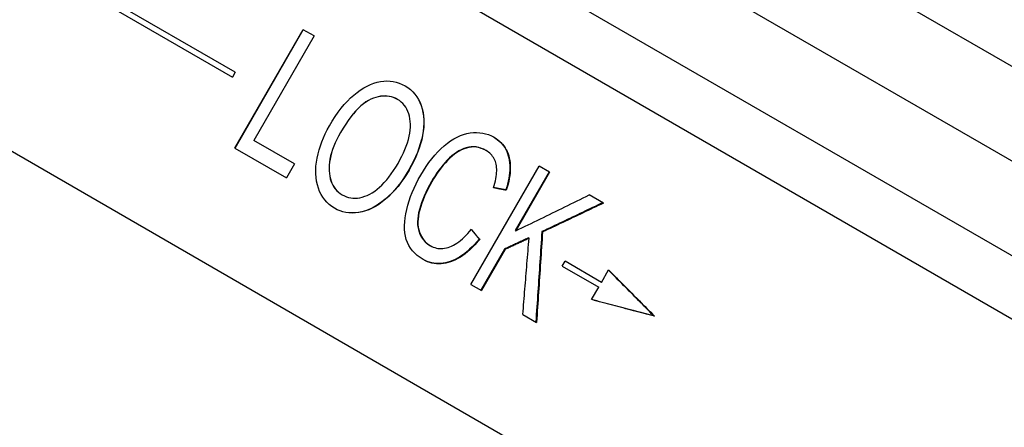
# Model space of a CAD drawing. Header units: millimetres. Extents: x 1102 to 3603, y 544 to 1472.
# Tile 3 of 17: x 1266 to 1302, y 986 to 1001. Entities that reach past the tile are written whole.
import ezdxf

# ---------------------------------------------------------------- set-up
doc = ezdxf.new("R2010")
doc.units = ezdxf.units.MM
doc.layers.add('DETAIL', color=2, linetype='Continuous')

msp = doc.modelspace()

# ---------------------------------------------------------------- linework, layer by layer
at = {"layer": 'DETAIL'}
for p, q in [((1252.543, 1019.215), (1308.835, 986.715)), ((1287.445, 1008.302), (1311.969, 994.143)), ((1246.043, 1007.956), (1302.335, 975.456)), ((1285.945, 1005.704), (1310.469, 991.545)), ((1284.445, 1003.106), (1308.969, 988.947)), ((1274.176, 999.329), (1268.935, 1002.355)), ((1268.835, 1002.182), (1274.076, 999.156)), ((1274.16, 996.558), (1276.66, 1000.889)), ((1274.167, 996.555), (1276.667, 1000.885)), ((1277.059, 1000.659), (1276.66, 1000.889)), ((1277.059, 1000.659), (1274.854, 996.84)), ((1274.176, 999.329), (1274.076, 999.156)), ((1280.112, 998.341), (1280.117, 998.338)), ((1274.16, 996.558), (1276.049, 995.468)), ((1276.345, 995.979), (1274.854, 996.84)), ((1283.343, 996.476), (1283.358, 996.467)), ((1276.345, 995.979), (1276.049, 995.468)), ((1282.799, 991.571), (1285.299, 995.901)), ((1285.686, 995.677), (1285.299, 995.901)), ((1285.665, 995.69), (1284.427, 993.544)), ((1285.686, 995.677), (1284.448, 993.532)), ((1278.088, 994.85), (1278.093, 994.847)), ((1284.078, 995.026), (1284.096, 995.016)), ((1287.653, 994.542), (1287.135, 994.841)), ((1284.427, 993.544), (1284.448, 993.532)), ((1285.401, 993.501), (1285.425, 993.487)), ((1281.296, 992.997), (1281.311, 992.989)), ((1283.108, 993.227), (1283.127, 993.217)), ((1284.909, 993.27), (1284.932, 993.257)), ((1284.032, 992.861), (1283.165, 991.36)), ((1284.053, 992.849), (1283.186, 991.347)), ((1284.032, 992.861), (1284.053, 992.849)), ((1286.15, 992.241), (1286.25, 992.414)), ((1286.15, 992.241), (1287.483, 991.471)), ((1287.583, 991.644), (1286.25, 992.414)), ((1287.583, 991.644), (1287.846, 992.099)), ((1282.799, 991.571), (1283.186, 991.347)), ((1287.221, 991.016), (1287.483, 991.471)), ((1284.704, 990.471), (1285.206, 990.181)), ((1289.486, 990.43), (1289.523, 990.409))]:
    msp.add_line(p, q, dxfattribs=at)
at = {"layer": 'DETAIL', "flags": 128}
for points in [[(1277.624, 997.371), (1277.728, 997.546), (1277.835, 997.711), (1277.943, 997.867), (1278.054, 998.012), (1278.166, 998.148), (1278.28, 998.274), (1278.396, 998.391), (1278.513, 998.497), (1278.633, 998.594), (1278.754, 998.681), (1278.877, 998.758), (1279.002, 998.826), (1279.128, 998.883), (1279.251, 998.93), (1279.373, 998.967), (1279.493, 998.993), (1279.612, 999.009), (1279.729, 999.015), (1279.845, 999.01), (1279.959, 998.995), (1280.071, 998.97), (1280.181, 998.934), (1280.29, 998.888), (1280.398, 998.832)], [(1280.395, 998.833), (1280.495, 998.769), (1280.588, 998.698), (1280.672, 998.619), (1280.749, 998.532), (1280.819, 998.438), (1280.88, 998.337), (1280.934, 998.228), (1280.979, 998.112), (1281.017, 997.99), (1281.045, 997.864), (1281.065, 997.733), (1281.075, 997.599), (1281.077, 997.46), (1281.069, 997.317), (1281.053, 997.171), (1281.027, 997.02), (1280.993, 996.866), (1280.951, 996.711), (1280.901, 996.555), (1280.843, 996.398), (1280.777, 996.24), (1280.703, 996.08), (1280.621, 995.92), (1280.531, 995.758)], [(1280.398, 998.832), (1280.499, 998.768), (1280.591, 998.696), (1280.677, 998.617), (1280.754, 998.531), (1280.824, 998.436), (1280.886, 998.335), (1280.94, 998.226), (1280.986, 998.11), (1281.024, 997.987), (1281.053, 997.861), (1281.073, 997.73), (1281.083, 997.596), (1281.085, 997.457), (1281.078, 997.314), (1281.061, 997.167), (1281.036, 997.016), (1281.002, 996.862), (1280.96, 996.707), (1280.91, 996.551), (1280.852, 996.394), (1280.786, 996.235), (1280.712, 996.075), (1280.631, 995.915), (1280.541, 995.753)], [(1280.112, 998.341), (1280.041, 998.378), (1279.968, 998.409), (1279.893, 998.433), (1279.816, 998.45), (1279.738, 998.461), (1279.658, 998.464), (1279.576, 998.461), (1279.492, 998.452), (1279.407, 998.435), (1279.32, 998.412), (1279.232, 998.382), (1279.142, 998.345), (1279.05, 998.3), (1278.959, 998.244), (1278.867, 998.178), (1278.775, 998.103), (1278.683, 998.016), (1278.59, 997.92), (1278.498, 997.813), (1278.405, 997.697), (1278.312, 997.57), (1278.218, 997.432), (1278.124, 997.285), (1278.031, 997.127)], [(1280.117, 998.338), (1280.045, 998.376), (1279.972, 998.407), (1279.897, 998.431), (1279.82, 998.448), (1279.742, 998.458), (1279.661, 998.462), (1279.579, 998.459), (1279.496, 998.45), (1279.41, 998.433), (1279.323, 998.41), (1279.235, 998.38), (1279.144, 998.343), (1279.053, 998.298), (1278.961, 998.243), (1278.869, 998.177), (1278.777, 998.101), (1278.685, 998.015), (1278.592, 997.919), (1278.499, 997.812), (1278.406, 997.696), (1278.313, 997.569), (1278.22, 997.431), (1278.126, 997.284), (1278.032, 997.126)], [(1280.134, 995.996), (1280.207, 996.127), (1280.274, 996.256), (1280.334, 996.384), (1280.388, 996.509), (1280.436, 996.632), (1280.478, 996.754), (1280.513, 996.873), (1280.542, 996.991), (1280.564, 997.106), (1280.58, 997.217), (1280.588, 997.325), (1280.59, 997.429), (1280.585, 997.53), (1280.573, 997.628), (1280.555, 997.722), (1280.529, 997.812), (1280.497, 997.898), (1280.46, 997.978), (1280.417, 998.053), (1280.368, 998.121), (1280.314, 998.184), (1280.254, 998.241), (1280.188, 998.293), (1280.117, 998.338)], [(1277.812, 994.353), (1277.709, 994.419), (1277.614, 994.492), (1277.528, 994.573), (1277.449, 994.661), (1277.379, 994.757), (1277.317, 994.861), (1277.263, 994.972), (1277.218, 995.09), (1277.181, 995.215), (1277.153, 995.343), (1277.133, 995.475), (1277.123, 995.61), (1277.122, 995.749), (1277.13, 995.893), (1277.147, 996.039), (1277.173, 996.19), (1277.206, 996.342), (1277.246, 996.493), (1277.293, 996.642), (1277.346, 996.79), (1277.406, 996.937), (1277.472, 997.083), (1277.544, 997.228), (1277.624, 997.371)], [(1278.031, 997.127), (1277.959, 996.998), (1277.893, 996.871), (1277.835, 996.746), (1277.783, 996.624), (1277.738, 996.503), (1277.7, 996.386), (1277.668, 996.27), (1277.644, 996.156), (1277.626, 996.045), (1277.614, 995.936), (1277.61, 995.83), (1277.612, 995.725), (1277.62, 995.625), (1277.634, 995.529), (1277.654, 995.438), (1277.679, 995.353), (1277.71, 995.272), (1277.747, 995.197), (1277.79, 995.126), (1277.838, 995.061), (1277.892, 995.001), (1277.951, 994.945), (1278.017, 994.895), (1278.088, 994.85)], [(1278.032, 997.126), (1277.96, 996.997), (1277.895, 996.87), (1277.837, 996.745), (1277.785, 996.623), (1277.74, 996.502), (1277.702, 996.384), (1277.67, 996.269), (1277.646, 996.155), (1277.628, 996.044), (1277.616, 995.935), (1277.612, 995.828), (1277.614, 995.724), (1277.623, 995.623), (1277.637, 995.527), (1277.657, 995.437), (1277.682, 995.351), (1277.714, 995.27), (1277.751, 995.195), (1277.793, 995.124), (1277.842, 995.059), (1277.896, 994.998), (1277.956, 994.943), (1278.021, 994.892), (1278.093, 994.847)], [(1280.964, 995.561), (1281.063, 995.726), (1281.164, 995.882), (1281.268, 996.03), (1281.374, 996.169), (1281.483, 996.3), (1281.594, 996.422), (1281.708, 996.535), (1281.824, 996.64), (1281.942, 996.735), (1282.06, 996.82), (1282.178, 996.894), (1282.297, 996.959), (1282.417, 997.012), (1282.536, 997.056), (1282.656, 997.088), (1282.776, 997.111), (1282.896, 997.124), (1283.012, 997.127), (1283.125, 997.121), (1283.236, 997.106), (1283.344, 997.082), (1283.45, 997.048), (1283.552, 997.005), (1283.652, 996.953)], [(1283.645, 996.957), (1283.715, 996.913), (1283.782, 996.865), (1283.844, 996.813), (1283.901, 996.758), (1283.953, 996.7), (1284.001, 996.638), (1284.045, 996.573), (1284.084, 996.504), (1284.118, 996.432), (1284.148, 996.356), (1284.173, 996.277), (1284.193, 996.195), (1284.209, 996.109), (1284.221, 996.022), (1284.227, 995.932), (1284.229, 995.84), (1284.227, 995.746), (1284.219, 995.65), (1284.207, 995.551), (1284.191, 995.451), (1284.17, 995.348), (1284.144, 995.243), (1284.113, 995.136), (1284.078, 995.026)], [(1283.652, 996.953), (1283.724, 996.909), (1283.791, 996.86), (1283.854, 996.809), (1283.912, 996.754), (1283.965, 996.695), (1284.014, 996.634), (1284.058, 996.568), (1284.098, 996.499), (1284.133, 996.427), (1284.163, 996.351), (1284.189, 996.272), (1284.21, 996.189), (1284.226, 996.103), (1284.238, 996.015), (1284.245, 995.925), (1284.247, 995.833), (1284.245, 995.739), (1284.238, 995.642), (1284.226, 995.543), (1284.209, 995.442), (1284.188, 995.339), (1284.162, 995.233), (1284.132, 995.125), (1284.096, 995.016)], [(1283.343, 996.476), (1283.257, 996.52), (1283.17, 996.556), (1283.082, 996.581), (1282.994, 996.598), (1282.904, 996.604), (1282.814, 996.602), (1282.724, 996.589), (1282.632, 996.567), (1282.541, 996.537), (1282.451, 996.499), (1282.362, 996.453), (1282.275, 996.4), (1282.189, 996.339), (1282.104, 996.271), (1282.02, 996.196), (1281.938, 996.112), (1281.857, 996.024), (1281.779, 995.933), (1281.704, 995.84), (1281.63, 995.744), (1281.56, 995.646), (1281.492, 995.545), (1281.426, 995.441), (1281.363, 995.335)], [(1283.358, 996.467), (1283.272, 996.512), (1283.184, 996.547), (1283.096, 996.573), (1283.008, 996.59), (1282.918, 996.597), (1282.828, 996.594), (1282.737, 996.582), (1282.645, 996.56), (1282.554, 996.529), (1282.464, 996.491), (1282.375, 996.446), (1282.287, 996.393), (1282.201, 996.332), (1282.116, 996.264), (1282.032, 996.189), (1281.95, 996.105), (1281.869, 996.017), (1281.791, 995.926), (1281.715, 995.833), (1281.642, 995.737), (1281.572, 995.639), (1281.504, 995.538), (1281.438, 995.434), (1281.375, 995.328)], [(1283.631, 995.104), (1283.657, 995.191), (1283.68, 995.276), (1283.7, 995.357), (1283.717, 995.436), (1283.73, 995.512), (1283.74, 995.585), (1283.746, 995.655), (1283.749, 995.723), (1283.749, 995.788), (1283.746, 995.85), (1283.739, 995.909), (1283.729, 995.965), (1283.715, 996.019), (1283.698, 996.07), (1283.679, 996.12), (1283.656, 996.167), (1283.63, 996.212), (1283.6, 996.255), (1283.568, 996.296), (1283.532, 996.334), (1283.494, 996.371), (1283.452, 996.405), (1283.407, 996.437), (1283.358, 996.467)], [(1278.093, 994.847), (1278.169, 994.807), (1278.246, 994.775), (1278.325, 994.751), (1278.405, 994.734), (1278.486, 994.725), (1278.569, 994.723), (1278.654, 994.729), (1278.74, 994.742), (1278.827, 994.763), (1278.916, 994.792), (1279.006, 994.828), (1279.097, 994.872), (1279.189, 994.924), (1279.28, 994.983), (1279.369, 995.05), (1279.458, 995.124), (1279.546, 995.206), (1279.633, 995.296), (1279.719, 995.394), (1279.804, 995.499), (1279.888, 995.612), (1279.971, 995.732), (1280.053, 995.86), (1280.134, 995.996)], [(1280.531, 995.758), (1280.435, 995.598), (1280.335, 995.445), (1280.233, 995.3), (1280.126, 995.163), (1280.017, 995.033), (1279.904, 994.911), (1279.788, 994.796), (1279.668, 994.689), (1279.547, 994.591), (1279.426, 994.504), (1279.304, 994.427), (1279.182, 994.361), (1279.06, 994.306), (1278.938, 994.261), (1278.815, 994.227), (1278.692, 994.203), (1278.571, 994.189), (1278.453, 994.185), (1278.338, 994.19), (1278.226, 994.205), (1278.117, 994.228), (1278.011, 994.261), (1277.909, 994.303), (1277.81, 994.355)], [(1280.541, 995.753), (1280.444, 995.592), (1280.345, 995.439), (1280.241, 995.294), (1280.135, 995.157), (1280.025, 995.027), (1279.912, 994.905), (1279.796, 994.79), (1279.676, 994.683), (1279.554, 994.585), (1279.433, 994.498), (1279.311, 994.422), (1279.189, 994.356), (1279.066, 994.3), (1278.943, 994.256), (1278.82, 994.222), (1278.697, 994.199), (1278.576, 994.185), (1278.457, 994.181), (1278.342, 994.187), (1278.229, 994.201), (1278.12, 994.225), (1278.014, 994.259), (1277.912, 994.301), (1277.812, 994.353)], [(1281.06, 992.478), (1280.945, 992.551), (1280.84, 992.629), (1280.747, 992.712), (1280.664, 992.802), (1280.592, 992.897), (1280.53, 992.998), (1280.479, 993.105), (1280.439, 993.217), (1280.409, 993.335), (1280.388, 993.458), (1280.376, 993.587), (1280.373, 993.721), (1280.379, 993.86), (1280.395, 994.004), (1280.419, 994.154), (1280.453, 994.309), (1280.494, 994.467), (1280.542, 994.624), (1280.596, 994.781), (1280.657, 994.938), (1280.724, 995.094), (1280.797, 995.25), (1280.877, 995.406), (1280.964, 995.561)], [(1281.363, 995.335), (1281.286, 995.199), (1281.216, 995.064), (1281.151, 994.932), (1281.092, 994.803), (1281.04, 994.675), (1280.993, 994.55), (1280.952, 994.428), (1280.917, 994.307), (1280.889, 994.191), (1280.869, 994.078), (1280.856, 993.97), (1280.851, 993.866), (1280.854, 993.766), (1280.864, 993.67), (1280.882, 993.579), (1280.907, 993.493), (1280.939, 993.411), (1280.975, 993.335), (1281.017, 993.265), (1281.063, 993.2), (1281.114, 993.141), (1281.17, 993.087), (1281.231, 993.039), (1281.296, 992.997)], [(1281.375, 995.328), (1281.298, 995.192), (1281.228, 995.057), (1281.163, 994.925), (1281.104, 994.796), (1281.052, 994.668), (1281.005, 994.543), (1280.964, 994.421), (1280.929, 994.3), (1280.901, 994.183), (1280.881, 994.071), (1280.869, 993.962), (1280.864, 993.858), (1280.866, 993.759), (1280.877, 993.663), (1280.895, 993.572), (1280.92, 993.485), (1280.952, 993.403), (1280.989, 993.327), (1281.03, 993.257), (1281.077, 993.192), (1281.128, 993.133), (1281.184, 993.079), (1281.245, 993.031), (1281.311, 992.989)], [(1284.096, 995.016), (1284.077, 995.019), (1284.058, 995.023), (1284.038, 995.027), (1284.019, 995.03), (1283.999, 995.034), (1283.98, 995.038), (1283.961, 995.041), (1283.941, 995.045), (1283.922, 995.049), (1283.903, 995.052), (1283.883, 995.056), (1283.864, 995.06), (1283.844, 995.063), (1283.825, 995.067), (1283.806, 995.071), (1283.786, 995.074), (1283.767, 995.078), (1283.747, 995.082), (1283.728, 995.085), (1283.708, 995.089), (1283.689, 995.093), (1283.67, 995.097), (1283.65, 995.1), (1283.631, 995.104)], [(1284.078, 995.026), (1284.059, 995.03), (1284.041, 995.033), (1284.022, 995.037), (1284.004, 995.04), (1283.985, 995.044), (1283.967, 995.047), (1283.948, 995.051), (1283.93, 995.054), (1283.911, 995.058), (1283.893, 995.061), (1283.874, 995.065), (1283.855, 995.068), (1283.837, 995.072), (1283.818, 995.075), (1283.8, 995.079), (1283.781, 995.082), (1283.763, 995.086), (1283.744, 995.089), (1283.726, 995.093), (1283.707, 995.096), (1283.688, 995.1), (1283.67, 995.103), (1283.651, 995.107), (1283.633, 995.11)], [(1284.448, 993.532), (1284.56, 993.586), (1284.673, 993.641), (1284.785, 993.695), (1284.897, 993.749), (1285.009, 993.804), (1285.122, 993.858), (1285.234, 993.913), (1285.346, 993.967), (1285.458, 994.022), (1285.57, 994.076), (1285.682, 994.131), (1285.794, 994.185), (1285.906, 994.24), (1286.018, 994.294), (1286.13, 994.349), (1286.242, 994.403), (1286.353, 994.458), (1286.465, 994.513), (1286.577, 994.567), (1286.689, 994.622), (1286.8, 994.677), (1286.912, 994.732), (1287.023, 994.786), (1287.135, 994.841)], [(1287.626, 994.558), (1287.534, 994.513), (1287.441, 994.469), (1287.349, 994.425), (1287.256, 994.381), (1287.164, 994.337), (1287.071, 994.292), (1286.979, 994.248), (1286.886, 994.204), (1286.794, 994.16), (1286.701, 994.116), (1286.608, 994.072), (1286.516, 994.028), (1286.423, 993.984), (1286.33, 993.94), (1286.238, 993.896), (1286.145, 993.852), (1286.052, 993.808), (1285.959, 993.764), (1285.866, 993.72), (1285.773, 993.676), (1285.68, 993.632), (1285.587, 993.588), (1285.494, 993.545), (1285.401, 993.501)], [(1287.653, 994.542), (1287.561, 994.498), (1287.468, 994.454), (1287.376, 994.409), (1287.283, 994.365), (1287.19, 994.321), (1287.098, 994.277), (1287.005, 994.233), (1286.912, 994.189), (1286.82, 994.145), (1286.727, 994.101), (1286.634, 994.057), (1286.541, 994.013), (1286.448, 993.969), (1286.355, 993.925), (1286.263, 993.882), (1286.17, 993.838), (1286.077, 993.794), (1285.984, 993.75), (1285.891, 993.706), (1285.798, 993.662), (1285.704, 993.618), (1285.611, 993.575), (1285.518, 993.531), (1285.425, 993.487)], [(1281.311, 992.989), (1281.367, 992.959), (1281.423, 992.934), (1281.481, 992.914), (1281.539, 992.898), (1281.598, 992.888), (1281.657, 992.881), (1281.718, 992.88), (1281.779, 992.883), (1281.841, 992.891), (1281.904, 992.903), (1281.968, 992.92), (1282.033, 992.942), (1282.098, 992.968), (1282.163, 993), (1282.228, 993.036), (1282.294, 993.078), (1282.359, 993.124), (1282.425, 993.175), (1282.49, 993.232), (1282.556, 993.293), (1282.622, 993.359), (1282.688, 993.43), (1282.754, 993.506), (1282.82, 993.587)], [(1282.815, 993.582), (1282.828, 993.567), (1282.84, 993.552), (1282.852, 993.538), (1282.864, 993.523), (1282.876, 993.508), (1282.889, 993.493), (1282.901, 993.478), (1282.913, 993.464), (1282.925, 993.449), (1282.937, 993.434), (1282.95, 993.419), (1282.962, 993.405), (1282.974, 993.39), (1282.986, 993.375), (1282.998, 993.36), (1283.011, 993.346), (1283.023, 993.331), (1283.035, 993.316), (1283.047, 993.301), (1283.059, 993.287), (1283.072, 993.272), (1283.084, 993.257), (1283.096, 993.242), (1283.108, 993.227)], [(1282.82, 993.587), (1282.833, 993.572), (1282.845, 993.557), (1282.858, 993.541), (1282.871, 993.526), (1282.884, 993.51), (1282.897, 993.495), (1282.909, 993.479), (1282.922, 993.464), (1282.935, 993.448), (1282.948, 993.433), (1282.961, 993.417), (1282.973, 993.402), (1282.986, 993.387), (1282.999, 993.371), (1283.012, 993.356), (1283.025, 993.34), (1283.037, 993.325), (1283.05, 993.309), (1283.063, 993.294), (1283.076, 993.278), (1283.088, 993.263), (1283.101, 993.248), (1283.114, 993.232), (1283.127, 993.217)], [(1285.401, 993.501), (1285.393, 993.363), (1285.384, 993.225), (1285.375, 993.087), (1285.366, 992.949), (1285.357, 992.812), (1285.348, 992.674), (1285.338, 992.536), (1285.329, 992.398), (1285.32, 992.261), (1285.311, 992.123), (1285.302, 991.985), (1285.293, 991.847), (1285.283, 991.71), (1285.274, 991.572), (1285.265, 991.435), (1285.255, 991.297), (1285.246, 991.159), (1285.236, 991.022), (1285.227, 990.884), (1285.217, 990.747), (1285.208, 990.609), (1285.198, 990.472), (1285.189, 990.334), (1285.179, 990.197)], [(1285.425, 993.487), (1285.416, 993.349), (1285.408, 993.211), (1285.399, 993.073), (1285.39, 992.935), (1285.381, 992.798), (1285.372, 992.66), (1285.363, 992.522), (1285.354, 992.384), (1285.345, 992.246), (1285.336, 992.108), (1285.327, 991.97), (1285.318, 991.833), (1285.309, 991.695), (1285.3, 991.557), (1285.291, 991.42), (1285.281, 991.282), (1285.272, 991.144), (1285.263, 991.006), (1285.254, 990.869), (1285.244, 990.731), (1285.235, 990.594), (1285.225, 990.456), (1285.216, 990.318), (1285.206, 990.181)], [(1283.108, 993.227), (1283.02, 993.125), (1282.932, 993.029), (1282.844, 992.939), (1282.756, 992.855), (1282.667, 992.777), (1282.579, 992.706), (1282.491, 992.64), (1282.402, 992.581), (1282.313, 992.528), (1282.225, 992.482), (1282.136, 992.441), (1282.047, 992.407), (1281.959, 992.379), (1281.871, 992.357), (1281.785, 992.341), (1281.7, 992.332), (1281.615, 992.329), (1281.532, 992.332), (1281.449, 992.342), (1281.368, 992.357), (1281.287, 992.379), (1281.208, 992.408), (1281.129, 992.442), (1281.052, 992.483)], [(1283.127, 993.217), (1283.038, 993.114), (1282.95, 993.017), (1282.861, 992.927), (1282.773, 992.843), (1282.684, 992.765), (1282.595, 992.694), (1282.506, 992.628), (1282.417, 992.569), (1282.328, 992.516), (1282.239, 992.47), (1282.15, 992.43), (1282.061, 992.395), (1281.972, 992.368), (1281.884, 992.346), (1281.797, 992.331), (1281.711, 992.322), (1281.626, 992.32), (1281.542, 992.323), (1281.459, 992.333), (1281.378, 992.35), (1281.297, 992.372), (1281.217, 992.401), (1281.138, 992.437), (1281.06, 992.478)], [(1284.909, 993.27), (1284.873, 993.253), (1284.836, 993.236), (1284.8, 993.219), (1284.763, 993.202), (1284.727, 993.185), (1284.69, 993.168), (1284.653, 993.151), (1284.617, 993.134), (1284.58, 993.117), (1284.544, 993.1), (1284.507, 993.083), (1284.471, 993.066), (1284.434, 993.048), (1284.398, 993.031), (1284.361, 993.014), (1284.325, 992.997), (1284.288, 992.98), (1284.252, 992.963), (1284.215, 992.946), (1284.178, 992.929), (1284.142, 992.912), (1284.105, 992.895), (1284.069, 992.878), (1284.032, 992.861)], [(1284.932, 993.257), (1284.895, 993.24), (1284.859, 993.223), (1284.822, 993.206), (1284.786, 993.189), (1284.749, 993.172), (1284.712, 993.155), (1284.676, 993.138), (1284.639, 993.121), (1284.603, 993.104), (1284.566, 993.087), (1284.529, 993.07), (1284.493, 993.053), (1284.456, 993.036), (1284.42, 993.019), (1284.383, 993.002), (1284.346, 992.985), (1284.31, 992.968), (1284.273, 992.951), (1284.237, 992.934), (1284.2, 992.917), (1284.163, 992.9), (1284.127, 992.883), (1284.09, 992.866), (1284.053, 992.849)], [(1284.704, 990.471), (1284.714, 990.587), (1284.724, 990.703), (1284.733, 990.819), (1284.743, 990.935), (1284.753, 991.051), (1284.762, 991.167), (1284.772, 991.283), (1284.781, 991.399), (1284.791, 991.515), (1284.8, 991.631), (1284.81, 991.747), (1284.819, 991.863), (1284.829, 991.979), (1284.838, 992.095), (1284.848, 992.212), (1284.857, 992.328), (1284.867, 992.444), (1284.876, 992.56), (1284.885, 992.676), (1284.895, 992.792), (1284.904, 992.908), (1284.913, 993.025), (1284.922, 993.141), (1284.932, 993.257)], [(1289.486, 990.43), (1289.419, 990.498), (1289.352, 990.567), (1289.284, 990.635), (1289.217, 990.704), (1289.149, 990.773), (1289.081, 990.842), (1289.013, 990.91), (1288.945, 990.979), (1288.877, 991.048), (1288.809, 991.117), (1288.74, 991.186), (1288.672, 991.256), (1288.603, 991.325), (1288.534, 991.394), (1288.465, 991.463), (1288.397, 991.533), (1288.327, 991.602), (1288.258, 991.672), (1288.189, 991.741), (1288.12, 991.811), (1288.05, 991.881), (1287.981, 991.951), (1287.911, 992.02), (1287.841, 992.09)], [(1287.846, 992.099), (1287.917, 992.028), (1287.988, 991.956), (1288.059, 991.885), (1288.13, 991.814), (1288.201, 991.743), (1288.271, 991.673), (1288.342, 991.602), (1288.412, 991.531), (1288.483, 991.46), (1288.553, 991.39), (1288.623, 991.319), (1288.693, 991.249), (1288.763, 991.178), (1288.832, 991.108), (1288.902, 991.038), (1288.972, 990.968), (1289.041, 990.898), (1289.11, 990.827), (1289.179, 990.757), (1289.248, 990.688), (1289.317, 990.618), (1289.386, 990.548), (1289.455, 990.478), (1289.523, 990.409)], [(1289.523, 990.409), (1289.429, 990.433), (1289.334, 990.458), (1289.239, 990.482), (1289.144, 990.507), (1289.049, 990.532), (1288.954, 990.557), (1288.859, 990.582), (1288.763, 990.607), (1288.668, 990.632), (1288.572, 990.657), (1288.476, 990.682), (1288.38, 990.708), (1288.284, 990.733), (1288.188, 990.758), (1288.092, 990.784), (1287.996, 990.809), (1287.899, 990.835), (1287.803, 990.861), (1287.706, 990.886), (1287.609, 990.912), (1287.512, 990.938), (1287.415, 990.964), (1287.318, 990.99), (1287.221, 991.016)], [(1287.226, 991.024), (1287.321, 990.999), (1287.417, 990.974), (1287.512, 990.948), (1287.607, 990.923), (1287.702, 990.898), (1287.797, 990.872), (1287.892, 990.847), (1287.986, 990.822), (1288.081, 990.797), (1288.175, 990.772), (1288.27, 990.747), (1288.364, 990.723), (1288.458, 990.698), (1288.552, 990.673), (1288.646, 990.649), (1288.74, 990.624), (1288.834, 990.6), (1288.927, 990.575), (1289.021, 990.551), (1289.114, 990.526), (1289.207, 990.502), (1289.3, 990.478), (1289.393, 990.454), (1289.486, 990.43)]]:
    msp.add_lwpolyline(points, dxfattribs=at)

doc.saveas('drawing.dxf')
